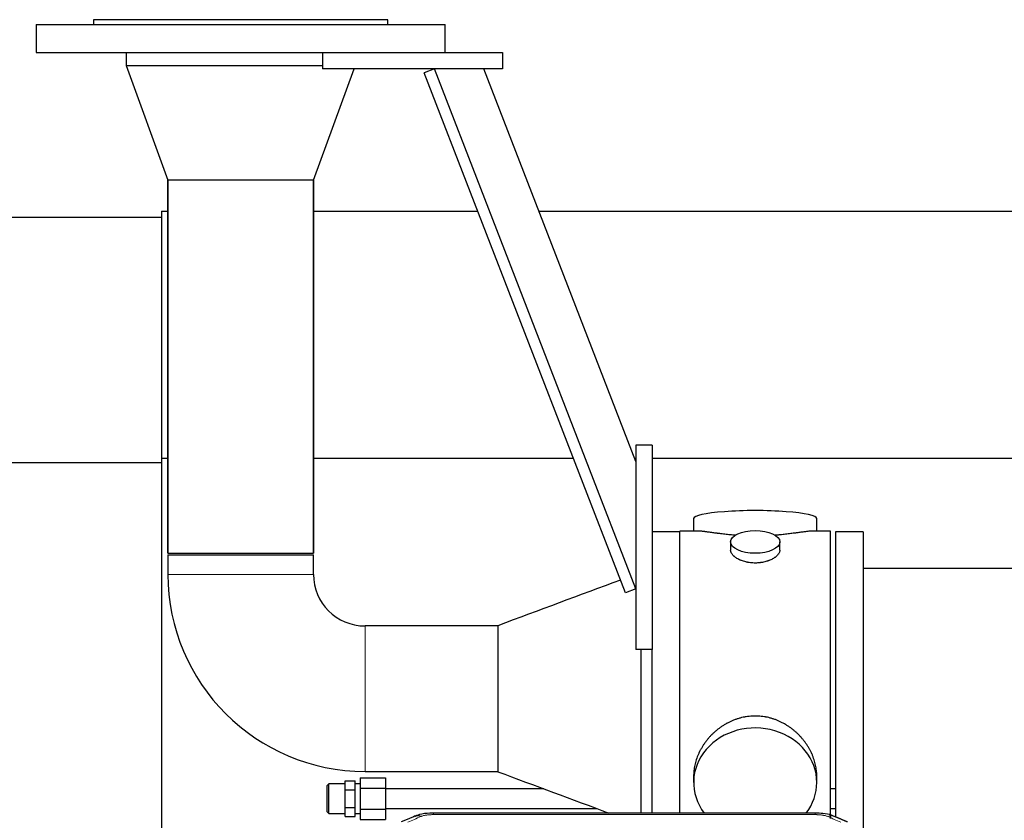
# Model space of a CAD drawing. Header units: inches. Extents: x 0 to 23760, y -13 to 16800.
# Tile 188 of 223: x 17512 to 18113, y 14580 to 15069. Entities that reach past the tile are written whole.
import ezdxf

# ---------------------------------------------------------------- set-up
doc = ezdxf.new("R2010")
doc.units = ezdxf.units.IN
doc.layers.add('254', color=7, linetype='Continuous', true_color=0xffffff)

msp = doc.modelspace()

# ---------------------------------------------------------------- linework, layer by layer
at = {"layer": '254', "color": 2, "linetype": 'Continuous', "lineweight": 25}
for p, q in [((17521.72, 15066.125), (17771.72, 15066.125)), ((17521.72, 15066.125), (17521.72, 15049.125)), ((17736.72, 15069.125), (17556.72, 15069.125)), ((17556.72, 15069.125), (17556.72, 15066.125)), ((17736.72, 15066.125), (17736.72, 15069.125)), ((17771.72, 15049.125), (17771.72, 15066.125)), ((17521.72, 15049.125), (17721.723, 15049.125)), ((17576.72, 15049.125), (17576.72, 15041.125)), ((17696.72, 15049.125), (17696.72, 15039.125)), ((17721.721, 15049.125), (17806.72, 15049.125)), ((17806.72, 15049.125), (17806.72, 15039.125)), ((17576.72, 15041.125), (17696.72, 15041.125)), ((17576.72, 15041.125), (17602.198, 14971.125)), ((17576.72, 15041.125), (17696.72, 15041.125)), ((17691.242, 14971.125), (17715.992, 15039.125)), ((17806.72, 15039.125), (17696.72, 15039.125)), ((17765.19, 15039.125), (17758.863, 15036.677)), ((17881.893, 14718.735), (17758.863, 15036.677)), ((17888.22, 14721.183), (17765.19, 15039.125)), ((17888.219, 14799.127), (17795.351, 15039.124)), ((17646.72, 14971.125), (17602.198, 14971.125)), ((17602.27, 14971.125), (17602.27, 14743.125)), ((17602.27, 14743.125), (17602.27, 14971.125)), ((17691.242, 14971.125), (17646.72, 14971.125)), ((17691.17, 14743.125), (17691.17, 14971.125)), ((17691.17, 14971.125), (17691.17, 14743.125)), ((17598.22, 14952.109), (17598.22, 14801.084)), ((17598.22, 14952.109), (17602.308, 14952.109)), ((17691.202, 14952.109), (17791.628, 14952.109)), ((17829.051, 14952.109), (20952.72, 14952.109)), ((17095.22, 14948.518), (17598.217, 14948.518)), ((17898.22, 14809.125), (17888.22, 14809.125)), ((17888.22, 14809.125), (17888.22, 14684.125)), ((17898.22, 14809.125), (17898.22, 14684.125)), ((17598.22, 14801.084), (17602.308, 14801.084)), ((17598.22, 14801.084), (17598.22, 14473.763)), ((17691.202, 14801.084), (17850.069, 14801.084)), ((17887.493, 14801.084), (17888.227, 14801.084)), ((17898.238, 14801.084), (20952.72, 14801.084)), ((17095.22, 14798.518), (17598.217, 14798.518)), ((17923.58, 14764.176), (17923.58, 14756.555)), ((17923.58, 14764.176), (17923.58, 14756.555)), ((17998.86, 14756.555), (17998.86, 14764.176)), ((17998.86, 14756.555), (17998.86, 14764.176)), ((17915.22, 14756.125), (17898.22, 14756.125)), ((17926.567, 14756.555), (17915.22, 14756.555)), ((17926.567, 14756.555), (17915.22, 14756.555)), ((17915.22, 14654.125), (17915.22, 14756.555)), ((17915.22, 14654.125), (17915.22, 14756.555)), ((18007.22, 14756.555), (17995.923, 14756.555)), ((18007.22, 14756.555), (17995.923, 14756.555)), ((18007.22, 14654.125), (18007.22, 14756.555)), ((18007.22, 14654.125), (18007.22, 14756.555)), ((18010.22, 14756.125), (18010.22, 14582.206)), ((18027.22, 14756.125), (18010.22, 14756.125)), ((18027.22, 14756.125), (18027.22, 14572.037)), ((17946.172, 14749.923), (17946.172, 14744.958)), ((17946.172, 14749.923), (17946.172, 14744.958)), ((17976.268, 14744.98), (17976.268, 14749.923)), ((17976.268, 14744.98), (17976.268, 14749.923)), ((17602.27, 14743.125), (17691.17, 14743.125)), ((17602.27, 14742.125), (17602.27, 14730.125)), ((17602.27, 14742.125), (17646.72, 14742.125)), ((17646.72, 14742.125), (17691.17, 14742.125)), ((17691.17, 14730.125), (17691.17, 14742.125)), ((18123.22, 14733.625), (18027.22, 14733.625)), ((17888.22, 14721.183), (17881.893, 14718.735)), ((17803.83, 14698.575), (17722.72, 14698.575)), ((17803.83, 14698.756), (17803.83, 14609.494)), ((17898.22, 14684.125), (17888.22, 14684.125)), ((17891.22, 14684.123), (17891.22, 14584.212)), ((17898.22, 14584.214), (17898.22, 14684.127)), ((17915.22, 14584.205), (17915.22, 14654.125)), ((17915.22, 14584.205), (17915.22, 14654.125)), ((18007.22, 14580.94), (18007.22, 14654.125)), ((18007.22, 14580.94), (18007.22, 14654.125)), ((17722.72, 14609.675), (17803.83, 14609.675)), ((17923.58, 14606.897), (17923.58, 14602.871)), ((17923.58, 14606.897), (17923.58, 14602.871)), ((17998.86, 14602.871), (17998.86, 14606.895)), ((17998.86, 14602.871), (17998.86, 14606.895)), ((17700.614, 14602.017), (17699.664, 14601.067)), ((17699.664, 14584.967), (17699.664, 14601.067)), ((17700.614, 14584.017), (17700.614, 14602.017)), ((17710.664, 14602.017), (17700.614, 14602.017)), ((17710.664, 14603.987), (17716.664, 14603.987)), ((17710.664, 14598.502), (17710.664, 14603.987)), ((17716.664, 14598.502), (17716.664, 14603.987)), ((17719.664, 14602.017), (17716.664, 14602.017)), ((17719.664, 14605.719), (17735.164, 14605.719)), ((17719.664, 14605.719), (17719.664, 14599.368)), ((17735.164, 14605.719), (17735.164, 14599.368)), ((17710.664, 14598.502), (17716.664, 14598.502)), ((17710.664, 14587.533), (17710.664, 14598.502)), ((17716.664, 14587.533), (17716.664, 14598.502)), ((17719.664, 14599.368), (17719.664, 14586.666)), ((17719.664, 14599.368), (17735.164, 14599.368)), ((17735.164, 14599.368), (17735.164, 14586.666)), ((17832.018, 14599.017), (17735.164, 14599.017)), ((18010.264, 14599.017), (18007.226, 14599.017)), ((17699.664, 14584.967), (17700.614, 14584.017)), ((17700.614, 14584.017), (17710.664, 14584.017)), ((17710.664, 14582.048), (17710.664, 14587.533)), ((17710.664, 14587.533), (17716.664, 14587.533)), ((17716.664, 14582.048), (17716.664, 14587.533)), ((17716.664, 14584.017), (17719.664, 14584.017)), ((17719.664, 14586.666), (17735.164, 14586.666)), ((17719.664, 14586.666), (17719.664, 14580.316)), ((17735.164, 14587.017), (17864.303, 14587.017)), ((17735.164, 14586.666), (17735.164, 14580.316)), ((17997.806, 14584.21), (17764.634, 14584.21)), ((18007.226, 14587.017), (18010.264, 14587.017)), ((17710.664, 14582.048), (17716.664, 14582.048)), ((17719.664, 14580.316), (17735.164, 14580.316))]:
    msp.add_line(p, q, dxfattribs=at)
at = {"layer": '254', "color": 110, "linetype": 'Continuous', "lineweight": 13}
for p, q in [((17691.17, 14730.125), (17602.27, 14730.125)), ((17722.72, 14698.575), (17722.72, 14654.125)), ((17722.72, 14654.125), (17722.72, 14609.675)), ((17764.634, 14584.21), (17764.634, 14583.258)), ((17997.806, 14583.258), (17764.634, 14583.258)), ((17997.806, 14584.209), (17997.806, 14583.258))]:
    msp.add_line(p, q, dxfattribs=at)
at = {"layer": '254', "color": 2, "linetype": 'Continuous', "lineweight": 25}
for radius in [120.45, 31.55]:
    msp.add_arc((17722.72, 14730.125), radius, 180, 270, dxfattribs=at)
for centre, major_axis, ratio, start_param, end_param in [((17961.22, 14764.176), (37.64, 0), 0.1305262, 0, 3.1415927), ((17961.22, 14764.176), (37.64, 0), 0.1305262, 0, 3.1415927), ((17961.22, 14602.871), (37.64, 0), 0.8870108, 0, 3.7346664), ((17961.22, 14602.871), (37.64, 0), 0.8870108, 0, 3.7346664), ((17961.22, 14602.871), (37.64, 0), 0.8870108, 5.6900133, 6.2831853), ((17961.22, 14602.871), (37.64, 0), 0.8870108, 5.6900133, 6.2831853), ((17756.875, 14573.048), (3.953, -9.186), 0.6419268, 2.5510147, 3.1418997)]:
    msp.add_ellipse(centre, major_axis=major_axis, ratio=ratio, start_param=start_param, end_param=end_param, dxfattribs=at)
msp.add_ellipse((17961.22, 14749.923), major_axis=(15.048, 0), ratio=0.4617486, dxfattribs=at)
msp.add_ellipse((17961.22, 14749.923), major_axis=(15.048, 0), ratio=0.4617486, dxfattribs=at)
at = {"layer": '254', "color": 110, "linetype": 'Continuous', "lineweight": 13}
msp.add_ellipse((18005.565, 14573.048), major_axis=(-3.953, -9.186), ratio=0.6419268, start_param=3.1410059, end_param=3.7321706, dxfattribs=at)
at = {"layer": '254', "color": 2, "linetype": 'Continuous', "lineweight": 25}
for points, knots in [([(17949.348, 14753.967), (17949.345, 14753.967), (17949.343, 14753.967), (17949.267, 14753.973), (17949.193, 14753.979), (17949.046, 14753.991), (17948.825, 14754.009), (17948.02, 14754.076), (17946.724, 14754.192), (17945.042, 14754.36), (17943.405, 14754.537), (17941.812, 14754.722), (17940.262, 14754.912), (17939.258, 14755.041), (17938.64, 14755.122), (17938.517, 14755.138), (17938.272, 14755.17), (17937.907, 14755.218), (17937.548, 14755.266), (17936.839, 14755.361), (17935.915, 14755.486), (17934.593, 14755.667), (17933.335, 14755.838), (17932.141, 14755.997), (17931.387, 14756.093), (17930.838, 14756.161), (17930.568, 14756.194), (17930.303, 14756.226), (17930.128, 14756.246), (17930.041, 14756.256), (17929.612, 14756.305), (17928.952, 14756.377), (17928.043, 14756.461), (17927.216, 14756.521), (17926.578, 14756.549), (17926.223, 14756.555), (17926.1, 14756.555)], [0, 0, 0, 0, 0.0002215, 0.0002215, 0.0071429, 0.0071429, 0.0140642, 0.027907, 0.083278, 0.1386489, 0.1940199, 0.2493909, 0.3047619, 0.3601329, 0.3601329, 0.3739756, 0.3739756, 0.3878184, 0.4155039, 0.4155039, 0.4708749, 0.5262458, 0.5816168, 0.6369878, 0.6923588, 0.6923588, 0.7200443, 0.733887, 0.733887, 0.7477298, 0.7477298, 0.8031008, 0.8584718, 0.9138427, 0.9692137, 1, 1, 1, 1]), ([(17949.348, 14753.967), (17949.345, 14753.967), (17949.343, 14753.967), (17949.267, 14753.973), (17949.193, 14753.979), (17949.046, 14753.991), (17948.825, 14754.009), (17948.02, 14754.076), (17946.724, 14754.192), (17945.042, 14754.36), (17943.405, 14754.537), (17941.812, 14754.722), (17940.262, 14754.912), (17939.258, 14755.041), (17938.64, 14755.122), (17938.517, 14755.138), (17938.272, 14755.17), (17937.907, 14755.218), (17937.548, 14755.266), (17936.839, 14755.361), (17935.915, 14755.486), (17934.593, 14755.667), (17933.335, 14755.838), (17932.141, 14755.997), (17931.387, 14756.093), (17930.838, 14756.161), (17930.568, 14756.194), (17930.303, 14756.226), (17930.128, 14756.246), (17930.041, 14756.256), (17929.612, 14756.305), (17928.952, 14756.377), (17928.043, 14756.461), (17927.216, 14756.521), (17926.578, 14756.549), (17926.223, 14756.555), (17926.1, 14756.555)], [0, 0, 0, 0, 0.0002215, 0.0002215, 0.0071429, 0.0071429, 0.0140642, 0.027907, 0.083278, 0.1386489, 0.1940199, 0.2493909, 0.3047619, 0.3601329, 0.3601329, 0.3739756, 0.3739756, 0.3878184, 0.4155039, 0.4155039, 0.4708749, 0.5262458, 0.5816168, 0.6369878, 0.6923588, 0.6923588, 0.7200443, 0.733887, 0.733887, 0.7477298, 0.7477298, 0.8031008, 0.8584718, 0.9138427, 0.9692137, 1, 1, 1, 1]), ([(17996.344, 14756.555), (17996.22, 14756.555), (17995.863, 14756.549), (17995.222, 14756.521), (17994.39, 14756.461), (17993.779, 14756.404), (17993.38, 14756.364), (17993.3, 14756.355), (17993.137, 14756.338), (17992.891, 14756.312), (17992.638, 14756.284), (17992.124, 14756.225), (17991.417, 14756.14), (17990.288, 14755.995), (17989.094, 14755.836), (17987.833, 14755.665), (17986.947, 14755.544), (17986.265, 14755.451), (17985.92, 14755.404), (17985.569, 14755.357), (17985.333, 14755.325), (17985.215, 14755.309), (17984.62, 14755.23), (17983.653, 14755.101), (17982.155, 14754.909), (17980.612, 14754.72), (17979.021, 14754.535), (17977.383, 14754.358), (17976.258, 14754.246), (17975.403, 14754.166), (17974.972, 14754.126), (17974.536, 14754.087), (17974.317, 14754.068), (17974.244, 14754.062), (17974.098, 14754.05), (17973.811, 14754.025), (17973.524, 14754.001), (17973.309, 14753.984)], [0, 0, 0, 0, 0.0313476, 0.0871263, 0.142905, 0.1986836, 0.1986836, 0.2126283, 0.2126283, 0.226573, 0.2544623, 0.2544623, 0.310241, 0.3660196, 0.4217983, 0.477577, 0.5333556, 0.5333556, 0.561245, 0.5751896, 0.5751896, 0.5891343, 0.5891343, 0.644913, 0.7006917, 0.7564703, 0.812249, 0.8680277, 0.9238063, 0.9238063, 0.9516957, 0.9656403, 0.9656403, 0.9726127, 0.9726127, 0.979585, 1, 1, 1, 1]), ([(17996.344, 14756.555), (17996.22, 14756.555), (17995.863, 14756.549), (17995.222, 14756.521), (17994.39, 14756.461), (17993.779, 14756.404), (17993.38, 14756.364), (17993.3, 14756.355), (17993.137, 14756.338), (17992.891, 14756.312), (17992.638, 14756.284), (17992.124, 14756.225), (17991.417, 14756.14), (17990.288, 14755.995), (17989.094, 14755.836), (17987.833, 14755.665), (17986.947, 14755.544), (17986.265, 14755.451), (17985.92, 14755.404), (17985.569, 14755.357), (17985.333, 14755.325), (17985.215, 14755.309), (17984.62, 14755.23), (17983.653, 14755.101), (17982.155, 14754.909), (17980.612, 14754.72), (17979.021, 14754.535), (17977.383, 14754.358), (17976.258, 14754.246), (17975.403, 14754.166), (17974.972, 14754.126), (17974.536, 14754.087), (17974.317, 14754.068), (17974.244, 14754.062), (17974.098, 14754.05), (17973.811, 14754.025), (17973.524, 14754.001), (17973.309, 14753.984)], [0, 0, 0, 0, 0.0313476, 0.0871263, 0.142905, 0.1986836, 0.1986836, 0.2126283, 0.2126283, 0.226573, 0.2544623, 0.2544623, 0.310241, 0.3660196, 0.4217983, 0.477577, 0.5333556, 0.5333556, 0.561245, 0.5751896, 0.5751896, 0.5891343, 0.5891343, 0.644913, 0.7006917, 0.7564703, 0.812249, 0.8680277, 0.9238063, 0.9238063, 0.9516957, 0.9656403, 0.9656403, 0.9726127, 0.9726127, 0.979585, 1, 1, 1, 1]), ([(17961.22, 14737.048), (17960.722, 14737.048), (17960.229, 14737.062), (17959.25, 14737.12), (17958.764, 14737.163), (17957.802, 14737.276), (17957.325, 14737.346), (17956.734, 14737.452), (17956.557, 14737.484), (17956.38, 14737.519), (17956.263, 14737.543), (17956.204, 14737.555), (17955.912, 14737.616), (17955.681, 14737.669), (17954.998, 14737.834), (17954.555, 14737.956), (17953.691, 14738.223), (17953.27, 14738.368), (17952.657, 14738.601), (17952.456, 14738.682), (17952.158, 14738.807), (17952.06, 14738.85), (17951.913, 14738.914), (17951.864, 14738.936), (17951.768, 14738.98), (17951.335, 14739.178), (17950.925, 14739.386), (17950.232, 14739.77), (17949.903, 14739.969), (17949.281, 14740.382), (17948.988, 14740.595), (17948.644, 14740.87), (17948.577, 14740.925), (17948.444, 14741.036), (17948.379, 14741.092), (17948.188, 14741.261), (17948.066, 14741.374), (17947.718, 14741.714), (17947.509, 14741.944), (17947.133, 14742.407), (17946.967, 14742.64), (17946.752, 14742.994), (17946.686, 14743.112), (17946.611, 14743.26), (17946.596, 14743.29), (17946.567, 14743.349), (17946.553, 14743.379), (17946.512, 14743.468), (17946.486, 14743.528), (17946.365, 14743.824), (17946.293, 14744.058), (17946.197, 14744.522), (17946.172, 14744.751), (17946.172, 14744.981), (17946.172, 14744.984), (17946.172, 14744.987)], [0, 0, 0, 0, 0.0624454, 0.0624454, 0.1248907, 0.1248907, 0.1873361, 0.1873361, 0.2029474, 0.2107531, 0.2107531, 0.2185588, 0.2185588, 0.2497814, 0.2497814, 0.3122268, 0.3122268, 0.3746722, 0.3746722, 0.4058948, 0.4058948, 0.4215062, 0.4215062, 0.4293119, 0.4293119, 0.4371175, 0.4995629, 0.4995629, 0.5620082, 0.5620082, 0.6244536, 0.6244536, 0.6400649, 0.6400649, 0.6556763, 0.6556763, 0.686899, 0.686899, 0.7493443, 0.7493443, 0.8117897, 0.8117897, 0.8430124, 0.8430124, 0.850818, 0.850818, 0.8586237, 0.8586237, 0.874235, 0.874235, 0.9366804, 0.9366804, 0.9991258, 0.9991258, 1, 1, 1, 1]), ([(17961.22, 14737.048), (17960.722, 14737.048), (17960.229, 14737.062), (17959.25, 14737.12), (17958.764, 14737.163), (17957.802, 14737.276), (17957.325, 14737.346), (17956.734, 14737.452), (17956.557, 14737.484), (17956.38, 14737.519), (17956.263, 14737.543), (17956.204, 14737.555), (17955.912, 14737.616), (17955.681, 14737.669), (17954.998, 14737.834), (17954.555, 14737.956), (17953.691, 14738.223), (17953.27, 14738.368), (17952.657, 14738.601), (17952.456, 14738.682), (17952.158, 14738.807), (17952.06, 14738.85), (17951.913, 14738.914), (17951.864, 14738.936), (17951.768, 14738.98), (17951.335, 14739.178), (17950.925, 14739.386), (17950.232, 14739.77), (17949.903, 14739.969), (17949.281, 14740.382), (17948.988, 14740.595), (17948.644, 14740.87), (17948.577, 14740.925), (17948.444, 14741.036), (17948.379, 14741.092), (17948.188, 14741.261), (17948.066, 14741.374), (17947.718, 14741.714), (17947.509, 14741.944), (17947.133, 14742.407), (17946.967, 14742.64), (17946.752, 14742.994), (17946.686, 14743.112), (17946.611, 14743.26), (17946.596, 14743.29), (17946.567, 14743.349), (17946.553, 14743.379), (17946.512, 14743.468), (17946.486, 14743.528), (17946.365, 14743.824), (17946.293, 14744.058), (17946.197, 14744.522), (17946.172, 14744.751), (17946.172, 14744.981), (17946.172, 14744.984), (17946.172, 14744.987)], [0, 0, 0, 0, 0.0624454, 0.0624454, 0.1248907, 0.1248907, 0.1873361, 0.1873361, 0.2029474, 0.2107531, 0.2107531, 0.2185588, 0.2185588, 0.2497814, 0.2497814, 0.3122268, 0.3122268, 0.3746722, 0.3746722, 0.4058948, 0.4058948, 0.4215062, 0.4215062, 0.4293119, 0.4293119, 0.4371175, 0.4995629, 0.4995629, 0.5620082, 0.5620082, 0.6244536, 0.6244536, 0.6400649, 0.6400649, 0.6556763, 0.6556763, 0.686899, 0.686899, 0.7493443, 0.7493443, 0.8117897, 0.8117897, 0.8430124, 0.8430124, 0.850818, 0.850818, 0.8586237, 0.8586237, 0.874235, 0.874235, 0.9366804, 0.9366804, 0.9991258, 0.9991258, 1, 1, 1, 1]), ([(17976.268, 14744.984), (17976.268, 14744.755), (17976.244, 14744.526), (17976.148, 14744.063), (17976.076, 14743.83), (17975.886, 14743.361), (17975.767, 14743.125), (17975.588, 14742.829), (17975.55, 14742.77), (17975.492, 14742.681), (17975.472, 14742.652), (17975.432, 14742.592), (17975.329, 14742.444), (17975.218, 14742.298), (17974.936, 14741.948), (17974.726, 14741.719), (17974.265, 14741.266), (17974.013, 14741.044), (17973.604, 14740.716), (17973.462, 14740.608), (17973.241, 14740.447), (17973.166, 14740.393), (17973.014, 14740.287), (17972.936, 14740.235), (17972.545, 14739.974), (17972.215, 14739.774), (17971.522, 14739.389), (17971.16, 14739.206), (17970.403, 14738.855), (17970.009, 14738.688), (17969.546, 14738.511), (17969.494, 14738.492), (17969.39, 14738.453), (17969.338, 14738.434), (17969.181, 14738.377), (17968.865, 14738.265), (17968.544, 14738.16), (17967.894, 14737.958), (17967.451, 14737.836), (17966.546, 14737.617), (17966.084, 14737.519), (17965.377, 14737.393), (17965.139, 14737.354), (17964.778, 14737.3), (17964.657, 14737.283), (17964.414, 14737.251), (17964.293, 14737.235), (17963.685, 14737.163), (17963.196, 14737.12), (17962.213, 14737.062), (17961.718, 14737.048), (17961.22, 14737.048)], [0, 0, 0, 0, 0.0621483, 0.0621483, 0.1246718, 0.1246718, 0.1871952, 0.1871952, 0.2028261, 0.2028261, 0.2106415, 0.2106415, 0.2184569, 0.2497186, 0.2497186, 0.3122421, 0.3122421, 0.3747655, 0.3747655, 0.4060273, 0.4060273, 0.4216581, 0.4216581, 0.437289, 0.437289, 0.4998124, 0.4998124, 0.5623359, 0.5623359, 0.6248593, 0.6248593, 0.6326748, 0.6326748, 0.6404902, 0.6404902, 0.656121, 0.6873828, 0.6873828, 0.7499062, 0.7499062, 0.8124297, 0.8124297, 0.8436914, 0.8436914, 0.8593222, 0.8593222, 0.8749531, 0.8749531, 0.9374766, 0.9374766, 1, 1, 1, 1]), ([(17976.268, 14744.984), (17976.268, 14744.755), (17976.244, 14744.526), (17976.148, 14744.063), (17976.076, 14743.83), (17975.886, 14743.361), (17975.767, 14743.125), (17975.588, 14742.829), (17975.55, 14742.77), (17975.492, 14742.681), (17975.472, 14742.652), (17975.432, 14742.592), (17975.329, 14742.444), (17975.218, 14742.298), (17974.936, 14741.948), (17974.726, 14741.719), (17974.265, 14741.266), (17974.013, 14741.044), (17973.604, 14740.716), (17973.462, 14740.608), (17973.241, 14740.447), (17973.166, 14740.393), (17973.014, 14740.287), (17972.936, 14740.235), (17972.545, 14739.974), (17972.215, 14739.774), (17971.522, 14739.389), (17971.16, 14739.206), (17970.403, 14738.855), (17970.009, 14738.688), (17969.546, 14738.511), (17969.494, 14738.492), (17969.39, 14738.453), (17969.338, 14738.434), (17969.181, 14738.377), (17968.865, 14738.265), (17968.544, 14738.16), (17967.894, 14737.958), (17967.451, 14737.836), (17966.546, 14737.617), (17966.084, 14737.519), (17965.377, 14737.393), (17965.139, 14737.354), (17964.778, 14737.3), (17964.657, 14737.283), (17964.414, 14737.251), (17964.293, 14737.235), (17963.685, 14737.163), (17963.196, 14737.12), (17962.213, 14737.062), (17961.718, 14737.048), (17961.22, 14737.048)], [0, 0, 0, 0, 0.0621483, 0.0621483, 0.1246718, 0.1246718, 0.1871952, 0.1871952, 0.2028261, 0.2028261, 0.2106415, 0.2106415, 0.2184569, 0.2497186, 0.2497186, 0.3122421, 0.3122421, 0.3747655, 0.3747655, 0.4060273, 0.4060273, 0.4216581, 0.4216581, 0.437289, 0.437289, 0.4998124, 0.4998124, 0.5623359, 0.5623359, 0.6248593, 0.6248593, 0.6326748, 0.6326748, 0.6404902, 0.6404902, 0.656121, 0.6873828, 0.6873828, 0.7499062, 0.7499062, 0.8124297, 0.8124297, 0.8436914, 0.8436914, 0.8593222, 0.8593222, 0.8749531, 0.8749531, 0.9374766, 0.9374766, 1, 1, 1, 1]), ([(17998.86, 14606.859), (17998.859, 14607.392), (17998.844, 14607.928), (17998.799, 14608.747), (17998.775, 14609.097), (17998.745, 14609.448), (17998.733, 14609.589), (17998.726, 14609.659), (17998.706, 14609.87), (17998.634, 14610.574), (17998.461, 14611.838), (17998.14, 14613.515), (17997.732, 14615.184), (17997.236, 14616.846), (17996.652, 14618.499), (17996.204, 14619.596), (17995.906, 14620.279), (17995.845, 14620.415), (17995.722, 14620.688), (17995.535, 14621.095), (17995.341, 14621.499), (17994.943, 14622.302), (17994.387, 14623.361), (17993.479, 14624.912), (17992.496, 14626.427), (17991.439, 14627.905), (17990.685, 14628.864), (17990.1, 14629.574), (17989.902, 14629.809), (17989.6, 14630.159), (17989.499, 14630.275), (17989.294, 14630.506), (17988.781, 14631.081), (17987.83, 14632.086), (17986.505, 14633.365), (17985.124, 14634.582), (17983.687, 14635.736), (17982.192, 14636.826), (17981.157, 14637.509), (17980.366, 14638.004), (17980.099, 14638.167), (17979.763, 14638.366), (17979.696, 14638.406), (17979.561, 14638.485), (17979.359, 14638.602), (17978.613, 14639.026), (17977.378, 14639.68), (17975.698, 14640.467), (17973.985, 14641.169), (17972.239, 14641.785), (17970.459, 14642.313), (17969.25, 14642.605), (17968.334, 14642.801), (17968.028, 14642.863), (17967.642, 14642.935), (17967.565, 14642.949), (17967.411, 14642.977), (17967.179, 14643.018), (17966.33, 14643.159), (17964.941, 14643.344), (17963.087, 14643.491), (17961.234, 14643.541), (17959.379, 14643.493), (17957.525, 14643.346), (17956.288, 14643.183), (17955.514, 14643.06), (17955.36, 14643.034), (17955.051, 14642.981), (17954.588, 14642.898), (17954.128, 14642.806), (17953.213, 14642.611), (17952.003, 14642.319), (17950.221, 14641.791), (17948.47, 14641.175), (17946.75, 14640.471), (17945.624, 14639.943), (17944.787, 14639.526), (17944.509, 14639.383), (17944.164, 14639.2), (17944.026, 14639.127), (17943.751, 14638.978), (17942.999, 14638.562), (17941.797, 14637.848), (17940.249, 14636.827), (17938.756, 14635.738), (17937.316, 14634.582), (17935.93, 14633.36), (17935.041, 14632.502), (17934.552, 14632.007), (17934.497, 14631.952), (17934.389, 14631.841), (17934.335, 14631.786), (17934.174, 14631.619), (17933.854, 14631.284), (17933.54, 14630.945), (17932.923, 14630.261), (17932.125, 14629.334), (17930.999, 14627.903), (17929.945, 14626.43), (17928.963, 14624.916), (17928.053, 14623.362), (17927.495, 14622.3), (17927.162, 14621.627), (17927.097, 14621.492), (17926.967, 14621.222), (17926.775, 14620.816), (17926.591, 14620.409), (17926.235, 14619.593), (17925.789, 14618.502), (17925.207, 14616.855), (17924.712, 14615.198), (17924.303, 14613.53), (17923.982, 14611.853), (17923.827, 14610.729), (17923.75, 14610.025), (17923.735, 14609.883), (17923.708, 14609.602), (17923.67, 14609.18), (17923.641, 14608.761), (17923.596, 14607.936), (17923.581, 14607.393), (17923.58, 14606.854)], [0, 0, 0, 0, 0.0151373, 0.0151373, 0.0229562, 0.0249109, 0.0249109, 0.0268656, 0.0268656, 0.030775, 0.0464127, 0.0620504, 0.0776881, 0.0933258, 0.1089635, 0.1246012, 0.1246012, 0.1285107, 0.1285107, 0.1324201, 0.1402389, 0.1402389, 0.1558766, 0.1715144, 0.1871521, 0.2027898, 0.2184275, 0.2184275, 0.2262463, 0.2262463, 0.2301558, 0.2301558, 0.2340652, 0.2497029, 0.2653406, 0.2809783, 0.296616, 0.3122537, 0.3278914, 0.3278914, 0.3357103, 0.3357103, 0.337665, 0.337665, 0.3396197, 0.3435291, 0.3591668, 0.3748045, 0.3904422, 0.4060799, 0.4217176, 0.4373554, 0.4373554, 0.4451742, 0.4451742, 0.4471289, 0.4471289, 0.4490836, 0.4529931, 0.4686308, 0.4842685, 0.4999062, 0.5155439, 0.5311816, 0.5468193, 0.5468193, 0.5507287, 0.5507287, 0.5546381, 0.562457, 0.562457, 0.5780947, 0.5937324, 0.6093701, 0.6250078, 0.6406455, 0.6406455, 0.6484644, 0.6484644, 0.6504191, 0.6523738, 0.6562832, 0.6719209, 0.6875586, 0.7031963, 0.7188341, 0.7344718, 0.7501095, 0.7501095, 0.7520642, 0.7520642, 0.7540189, 0.7540189, 0.7579283, 0.7657472, 0.7657472, 0.7813849, 0.7970226, 0.8126603, 0.828298, 0.8439357, 0.8595734, 0.8595734, 0.8634828, 0.8634828, 0.8673923, 0.8752111, 0.8752111, 0.8908488, 0.9064865, 0.9221242, 0.9377619, 0.9533996, 0.9690373, 0.9690373, 0.9729468, 0.9729468, 0.9768562, 0.984675, 0.984675, 1, 1, 1, 1]), ([(17998.86, 14606.859), (17998.859, 14607.392), (17998.844, 14607.928), (17998.799, 14608.747), (17998.775, 14609.097), (17998.745, 14609.448), (17998.733, 14609.589), (17998.726, 14609.659), (17998.706, 14609.87), (17998.634, 14610.574), (17998.461, 14611.838), (17998.14, 14613.515), (17997.732, 14615.184), (17997.236, 14616.846), (17996.652, 14618.499), (17996.204, 14619.596), (17995.906, 14620.279), (17995.845, 14620.415), (17995.722, 14620.688), (17995.535, 14621.095), (17995.341, 14621.499), (17994.943, 14622.302), (17994.387, 14623.361), (17993.479, 14624.912), (17992.496, 14626.427), (17991.439, 14627.905), (17990.685, 14628.864), (17990.1, 14629.574), (17989.902, 14629.809), (17989.6, 14630.159), (17989.499, 14630.275), (17989.294, 14630.506), (17988.781, 14631.081), (17987.83, 14632.086), (17986.505, 14633.365), (17985.124, 14634.582), (17983.687, 14635.736), (17982.192, 14636.826), (17981.157, 14637.509), (17980.366, 14638.004), (17980.099, 14638.167), (17979.763, 14638.366), (17979.696, 14638.406), (17979.561, 14638.485), (17979.359, 14638.602), (17978.613, 14639.026), (17977.378, 14639.68), (17975.698, 14640.467), (17973.985, 14641.169), (17972.239, 14641.785), (17970.459, 14642.313), (17969.25, 14642.605), (17968.334, 14642.801), (17968.028, 14642.863), (17967.642, 14642.935), (17967.565, 14642.949), (17967.411, 14642.977), (17967.179, 14643.018), (17966.33, 14643.159), (17964.941, 14643.344), (17963.087, 14643.491), (17961.234, 14643.541), (17959.379, 14643.493), (17957.525, 14643.346), (17956.288, 14643.183), (17955.514, 14643.06), (17955.36, 14643.034), (17955.051, 14642.981), (17954.588, 14642.898), (17954.128, 14642.806), (17953.213, 14642.611), (17952.003, 14642.319), (17950.221, 14641.791), (17948.47, 14641.175), (17946.75, 14640.471), (17945.624, 14639.943), (17944.787, 14639.526), (17944.509, 14639.383), (17944.164, 14639.2), (17944.026, 14639.127), (17943.751, 14638.978), (17942.999, 14638.562), (17941.797, 14637.848), (17940.249, 14636.827), (17938.756, 14635.738), (17937.316, 14634.582), (17935.93, 14633.36), (17935.041, 14632.502), (17934.552, 14632.007), (17934.497, 14631.952), (17934.389, 14631.841), (17934.335, 14631.786), (17934.174, 14631.619), (17933.854, 14631.284), (17933.54, 14630.945), (17932.923, 14630.261), (17932.125, 14629.334), (17930.999, 14627.903), (17929.945, 14626.43), (17928.963, 14624.916), (17928.053, 14623.362), (17927.495, 14622.3), (17927.162, 14621.627), (17927.097, 14621.492), (17926.967, 14621.222), (17926.775, 14620.816), (17926.591, 14620.409), (17926.235, 14619.593), (17925.789, 14618.502), (17925.207, 14616.855), (17924.712, 14615.198), (17924.303, 14613.53), (17923.982, 14611.853), (17923.827, 14610.729), (17923.75, 14610.025), (17923.735, 14609.883), (17923.708, 14609.602), (17923.67, 14609.18), (17923.641, 14608.761), (17923.596, 14607.936), (17923.581, 14607.393), (17923.58, 14606.854)], [0, 0, 0, 0, 0.0151373, 0.0151373, 0.0229562, 0.0249109, 0.0249109, 0.0268656, 0.0268656, 0.030775, 0.0464127, 0.0620504, 0.0776881, 0.0933258, 0.1089635, 0.1246012, 0.1246012, 0.1285107, 0.1285107, 0.1324201, 0.1402389, 0.1402389, 0.1558766, 0.1715144, 0.1871521, 0.2027898, 0.2184275, 0.2184275, 0.2262463, 0.2262463, 0.2301558, 0.2301558, 0.2340652, 0.2497029, 0.2653406, 0.2809783, 0.296616, 0.3122537, 0.3278914, 0.3278914, 0.3357103, 0.3357103, 0.337665, 0.337665, 0.3396197, 0.3435291, 0.3591668, 0.3748045, 0.3904422, 0.4060799, 0.4217176, 0.4373554, 0.4373554, 0.4451742, 0.4451742, 0.4471289, 0.4471289, 0.4490836, 0.4529931, 0.4686308, 0.4842685, 0.4999062, 0.5155439, 0.5311816, 0.5468193, 0.5468193, 0.5507287, 0.5507287, 0.5546381, 0.562457, 0.562457, 0.5780947, 0.5937324, 0.6093701, 0.6250078, 0.6406455, 0.6406455, 0.6484644, 0.6484644, 0.6504191, 0.6523738, 0.6562832, 0.6719209, 0.6875586, 0.7031963, 0.7188341, 0.7344718, 0.7501095, 0.7501095, 0.7520642, 0.7520642, 0.7540189, 0.7540189, 0.7579283, 0.7657472, 0.7657472, 0.7813849, 0.7970226, 0.8126603, 0.828298, 0.8439357, 0.8595734, 0.8595734, 0.8634828, 0.8634828, 0.8673923, 0.8752111, 0.8752111, 0.8908488, 0.9064865, 0.9221242, 0.9377619, 0.9533996, 0.9690373, 0.9690373, 0.9729468, 0.9729468, 0.9768562, 0.984675, 0.984675, 1, 1, 1, 1]), ([(17765.933, 14584.193), (17764.706, 14584.234), (17761.36, 14584.159), (17756.818, 14583.763), (17753.974, 14582.511), (17753.021, 14581.998)], [0, 0, 0, 0, 0.26888, 0.7466721, 1, 1, 1, 1]), ([(18009.462, 14582.121), (18008.953, 14582.391), (18006.858, 14583.374), (18002.89, 14584.023), (17999.458, 14584.17), (17997.803, 14584.092)], [0, 0, 0, 0, 0.1498969, 0.6034808, 1, 1, 1, 1])]:
    msp.add_open_spline(points, degree=3, knots=knots, dxfattribs=at)
for points, degree in [([(17878.83, 14726.65), (17853.83, 14717.352), (17828.83, 14708.054), (17803.83, 14698.756)], 3), ([(17803.83, 14609.494), (17826.491, 14601.066), (17849.153, 14592.638), (17871.814, 14584.21)], 3), ([(17752.922, 14582.23), (17744.892, 14578.761)], 1), ([(18017.548, 14578.766), (18013.532, 14580.508), (18009.518, 14582.226)], 2)]:
    msp.add_open_spline(points, degree=degree, dxfattribs=at)
at = {"layer": '254', "color": 110, "linetype": 'Continuous', "lineweight": 13}
for points, knots in [([(17756.875, 14582.09), (17757.001, 14582.145), (17757.131, 14582.197), (17757.332, 14582.272), (17757.4, 14582.297), (17757.538, 14582.345), (17757.608, 14582.368), (17757.96, 14582.482), (17758.254, 14582.565), (17758.865, 14582.715), (17759.181, 14582.783), (17759.588, 14582.858), (17759.67, 14582.873), (17759.835, 14582.901), (17759.918, 14582.915), (17760.166, 14582.954), (17760.332, 14582.979), (17760.833, 14583.047), (17761.171, 14583.085), (17761.85, 14583.15), (17762.193, 14583.176), (17762.882, 14583.218), (17763.23, 14583.233), (17763.928, 14583.253), (17764.28, 14583.258), (17764.634, 14583.258)], [0, 0, 0, 0, 0.0625, 0.0625, 0.09375, 0.09375, 0.125, 0.125, 0.25, 0.25, 0.375, 0.375, 0.40625, 0.40625, 0.4375, 0.4375, 0.5, 0.5, 0.625, 0.625, 0.75, 0.75, 0.875, 0.875, 1, 1, 1, 1]), ([(17997.806, 14583.258), (17998.16, 14583.258), (17998.513, 14583.253), (17998.954, 14583.24), (17999.042, 14583.237), (17999.218, 14583.231), (17999.307, 14583.227), (17999.57, 14583.216), (17999.745, 14583.206), (18000.267, 14583.175), (18000.612, 14583.148), (18001.294, 14583.083), (18001.632, 14583.044), (18002.299, 14582.952), (18002.629, 14582.9), (18002.995, 14582.831), (18003.036, 14582.824), (18003.116, 14582.808), (18003.237, 14582.784), (18003.514, 14582.727), (18003.746, 14582.673), (18004.2, 14582.561), (18004.492, 14582.479), (18005.049, 14582.297), (18005.314, 14582.199), (18005.565, 14582.09)], [0, 0, 0, 0, 0.125, 0.125, 0.15625, 0.15625, 0.1875, 0.1875, 0.25, 0.25, 0.375, 0.375, 0.5, 0.5, 0.625, 0.625, 0.640625, 0.640625, 0.65625, 0.6875, 0.75, 0.75, 0.875, 0.875, 1, 1, 1, 1])]:
    msp.add_open_spline(points, degree=3, knots=knots, dxfattribs=at)
for points in [[(17756.875, 14582.09), (17754.206, 14580.937), (17751.536, 14579.78), (17748.867, 14578.619)], [(18013.573, 14578.619), (18010.903, 14579.78), (18008.234, 14580.937), (18005.565, 14582.09)]]:
    msp.add_open_spline(points, degree=3, dxfattribs=at)

doc.saveas('drawing.dxf')
